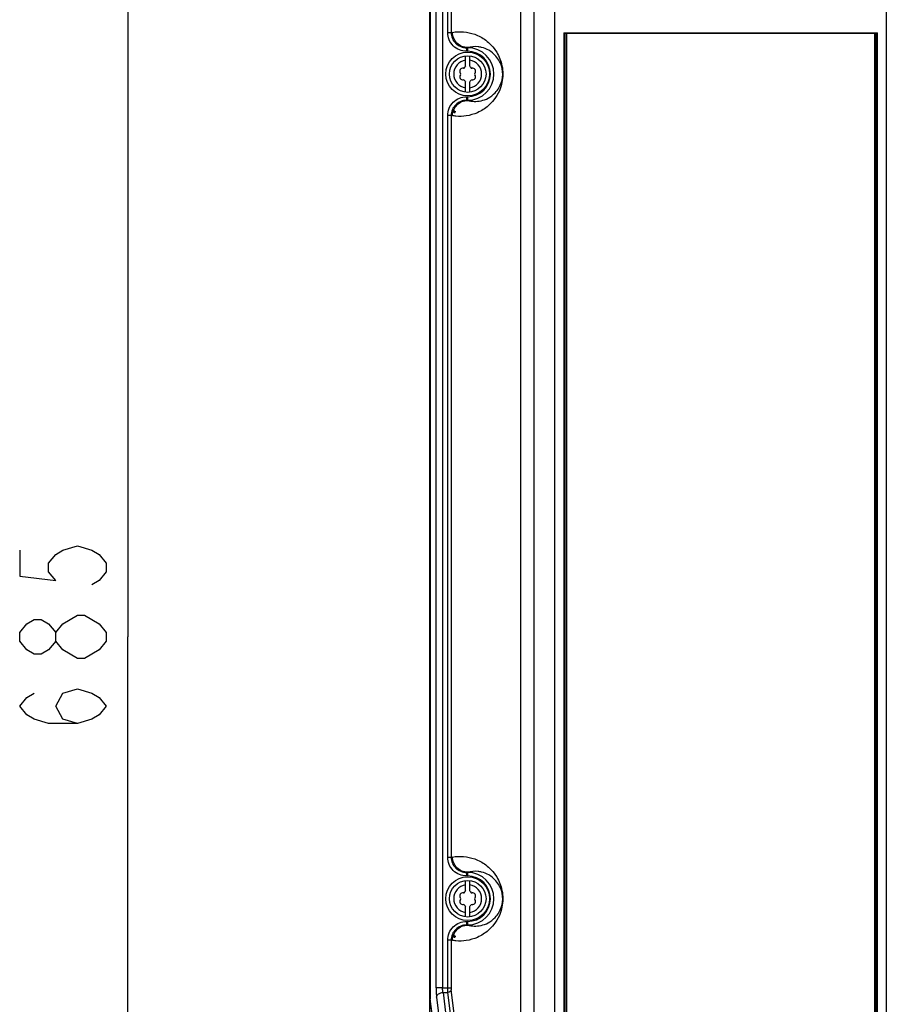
# Model space of a CAD drawing. Header units: inches. Extents: x 0 to 117, y 0 to 83.
# Tile 12 of 86: x 12 to 20, y 40 to 49. Entities that reach past the tile are written whole.
import ezdxf

# ---------------------------------------------------------------- set-up
doc = ezdxf.new("R2010")
doc.units = ezdxf.units.IN
doc.header["$LTSCALE"] = 6.431102
doc.header["$MEASUREMENT"] = 0
doc.layers.get('0').update_dxf_attribs({"linetype": 'CONTINUOUS'})
doc.styles.get("Standard").update_dxf_attribs({"font": 'txt', "width": 0.8})
doc.dimstyles.new('DIMSTYLE_4', dxfattribs={"dimtxt": 0.78125, "dimasz": 0.9375, "dimexe": 0.18, "dimexo": 0.0625, "dimgap": 0.09, "dimtad": 1, "dimdec": 0, "dimzin": 4, "dimdsep": 46, "dimtxsty": 'STANDARD', "dimblk": '_FILLED', "dimblk1": '_FILLED', "dimblk2": '_FILLED', "dimcen": 0.09, "dimadec": 0, "dimazin": 0, "dimtfac": 1, "dimtdec": 0, "dimtofl": 0, "dimtmove": 0, "dimatfit": 3, "dimldrblk": '_FILLED', "dimfxl": 1, "dimtolj": 1, "dimtzin": 4, "dimarcsym": 0})

# ---------------------------------------------------------------- blocks, each defined once
blk = doc.blocks.new('_FILLED')
at = {"color": 0, "linetype": 'BYBLOCK'}
blk.add_solid([(0, 0), (-1, 0.1667), (-1, -0.1667)], dxfattribs=at)
blk = doc.blocks.new('*D6')
at = {"color": 7, "linetype": 'CONTINUOUS'}
for p, q in [((15.8378, 57.1553), (12.5211, 57.1553)), ((13.1461, 57.1553), (13.1461, 43.6647)), ((13.1461, 30.1741), (13.1461, 43.6647)), ((17.1616, 30.1741), (12.5211, 30.1741))]:
    blk.add_line(p, q, dxfattribs=at)
at = {"color": 7, "linetype": 'CONTINUOUS', "xscale": 0.9375, "yscale": 0.9375, "zscale": 0.9375}
for p, rotation in [((13.1461, 57.1553), 90), ((13.1461, 30.1741), 270)]:
    blk.add_blockref('_FILLED', p, dxfattribs=dict(at, rotation=rotation))

msp = doc.modelspace()

# ---------------------------------------------------------------- linework, layer by layer
at = {"color": 7, "linetype": 'CONTINUOUS'}
for p, q in [((15.9288, 40.498), (15.9288, 56.8609)), ((15.9874, 56.8609), (15.9874, 40.498)), ((15.8749, 56.7262), (15.875, 40.4252)), ((15.8749, 40.4228), (15.8749, 56.7209)), ((16.8126, 56.7648), (16.8126, 31.003)), ((16.6954, 31), (16.6954, 56.6468)), ((17.0017, 30.976), (17.0017, 56.6468)), ((19.9938, 56.6468), (19.9938, 30.6297)), ((16.0339, 49.1175), (16.0339, 55.8099)), ((16.0652, 55.8088), (16.0652, 49.1186)), ((15.8698, 54.9816), (15.8698, 31.9144)), ((15.8719, 31.9144), (15.8719, 54.9816)), ((16.0339, 49.1175), (16.0652, 49.1175)), ((16.0652, 49.1176), (16.0774, 49.1197)), ((16.0652, 49.1186), (16.0775, 49.119)), ((17.0819, 49.1149), (19.9136, 49.1149)), ((17.0819, 49.1148), (17.0819, 31.1116)), ((17.0957, 31.1116), (17.0957, 49.1123)), ((17.1094, 31.1116), (17.1094, 49.1098)), ((19.886, 49.1098), (17.1094, 49.1098)), ((19.886, 49.1098), (19.886, 31.1116)), ((19.8998, 49.1123), (19.8998, 31.1116)), ((19.9136, 31.1116), (19.9136, 49.1148)), ((16.204, 48.9801), (16.2143, 48.9819)), ((16.204, 48.9801), (16.204, 48.9486)), ((16.204, 48.9801), (16.2143, 48.9801)), ((16.2143, 48.9486), (16.2143, 48.9819)), ((16.1946, 48.8138), (16.1946, 48.9074)), ((16.2146, 48.9486), (16.204, 48.9486)), ((16.2339, 48.8138), (16.2339, 48.9074)), ((16.1946, 48.5791), (16.1946, 48.6727)), ((16.2339, 48.5791), (16.2339, 48.6727)), ((16.204, 48.5379), (16.204, 48.5064)), ((16.204, 48.5379), (16.2143, 48.5379)), ((16.2143, 48.5047), (16.2143, 48.5379)), ((16.2143, 48.5047), (16.204, 48.5064)), ((16.2143, 48.5064), (16.204, 48.5064)), ((16.0339, 41.6766), (16.0339, 48.369)), ((16.0652, 48.369), (16.0339, 48.369)), ((16.0775, 48.3668), (16.0652, 48.3689)), ((16.0652, 48.3679), (16.0652, 41.6777)), ((16.0775, 48.3675), (16.0652, 48.3679)), ((16.0339, 41.6766), (16.0652, 41.6766)), ((16.0652, 41.6766), (16.0774, 41.6787)), ((16.0652, 41.6777), (16.0775, 41.6781)), ((16.204, 41.5392), (16.2143, 41.5409)), ((16.204, 41.5392), (16.204, 41.5077)), ((16.204, 41.5392), (16.2143, 41.5392)), ((16.2146, 41.5077), (16.204, 41.5077)), ((16.2143, 41.5077), (16.2143, 41.5409)), ((16.1946, 41.3729), (16.1946, 41.4665)), ((16.2339, 41.3729), (16.2339, 41.4665)), ((16.1946, 41.1381), (16.1946, 41.2318)), ((16.2339, 41.1381), (16.2339, 41.2318)), ((16.204, 41.0969), (16.204, 41.0655)), ((16.204, 41.0969), (16.2143, 41.0969)), ((16.2143, 41.0637), (16.204, 41.0655)), ((16.2143, 41.0655), (16.204, 41.0655)), ((16.2143, 41.0637), (16.2143, 41.0969)), ((16.0339, 40.498), (16.0339, 40.928)), ((16.0652, 40.928), (16.0339, 40.928)), ((16.0775, 40.9259), (16.0652, 40.928)), ((16.0652, 40.927), (16.0652, 40.498)), ((16.0775, 40.9265), (16.0652, 40.927)), ((15.8749, 40.4252), (15.875, 40.4252)), ((15.9874, 40.498), (15.9288, 40.498)), ((15.9874, 40.498), (16.0652, 40.498)), ((15.9917, 40.4563), (16.6086, 35.4318)), ((15.9917, 40.4563), (16.0349, 40.4563)), ((16.6518, 35.4318), (16.0349, 40.4563)), ((16.6831, 35.4541), (16.0662, 40.4785)), ((15.8757, 40.4056), (15.8765, 40.3974)), ((15.8762, 40.3977), (15.8765, 40.395)), ((15.8765, 40.3974), (15.8765, 40.395)), ((16.5055, 35.2745), (15.8765, 40.3974)), ((16.5055, 35.272), (15.8765, 40.395)), ((15.9331, 40.4145), (16.55, 35.3901))]:
    msp.add_line(p, q, dxfattribs=at)
for points in [[(12.1695, 44.446), (12.1695, 44.2116), (12.495, 44.1725), (12.4299, 44.2506), (12.4299, 44.3288), (12.495, 44.4069), (12.5601, 44.446), (12.6903, 44.485), (12.8205, 44.446), (12.8857, 44.4069), (12.9508, 44.3288), (12.9508, 44.2506), (12.8857, 44.1725), (12.8205, 44.1335)], [(12.495, 43.6256), (12.4299, 43.5475), (12.3648, 43.5085), (12.2997, 43.5085), (12.2346, 43.5475), (12.1695, 43.6256), (12.1695, 43.7038), (12.2346, 43.7819), (12.2997, 43.821), (12.3648, 43.821), (12.4299, 43.7819), (12.495, 43.7038)], [(12.5601, 43.7819), (12.6903, 43.86), (12.7554, 43.86)], [(12.7554, 43.86), (12.8857, 43.7819), (12.9508, 43.7038), (12.9508, 43.6256)], [(12.5601, 43.5475), (12.495, 43.6256), (12.495, 43.7038), (12.5601, 43.7819)], [(12.9508, 43.6256), (12.8857, 43.5475), (12.7554, 43.4694)], [(12.7554, 43.4694), (12.6903, 43.4694), (12.5601, 43.5475)], [(12.6903, 42.8835), (12.5601, 42.9225), (12.495, 43.0397), (12.5601, 43.1569), (12.6903, 43.196), (12.8205, 43.1569), (12.8857, 43.1178), (12.9508, 43.0397), (12.8857, 42.9616), (12.8205, 42.9225), (12.6903, 42.8835), (12.4299, 42.8835), (12.2997, 42.9225), (12.2346, 42.9616), (12.1695, 43.0397), (12.2346, 43.1178), (12.2997, 43.1569)], [(15.8749, 40.4228), (15.8749, 40.42), (15.875, 40.4171), (15.8751, 40.4143), (15.8752, 40.4114), (15.8753, 40.4086)], [(15.8753, 40.4086), (15.8755, 40.4058), (15.8757, 40.403), (15.8759, 40.4003), (15.8762, 40.3977)]]:
    msp.add_lwpolyline(points, dxfattribs=at)
for centre, radius in [((16.2143, 48.7433), 0.1969), ((16.2143, 48.7433), 0.1654), ((16.2143, 41.3023), 0.1969), ((16.2143, 41.3023), 0.1654)]:
    msp.add_circle(centre, radius, dxfattribs=at)
for centre, radius, start, end in [((16.2143, 48.7433), 0.2369, 270, 90), ((16.2143, 48.7433), 0.126, 98.98932, 261.01068), ((16.2143, 48.7433), 0.2054, 270, 89.91333), ((16.2143, 48.7433), 0.126, 278.98932, 81.01068), ((16.1701, 48.7688), 0.0278, 79.87712, 220.19102), ((16.1771, 48.8077), 0.0118, 259.87712, 340.1497), ((16.2143, 48.7943), 0.0278, 135.18239, 160.11146), ((16.2143, 48.7943), 0.0278, 19.87741, 44.81761), ((16.2515, 48.8077), 0.0118, 199.87643, 280.41818), ((16.2584, 48.7688), 0.0278, 319.87752, 99.99693), ((16.1701, 48.7178), 0.0278, 139.87752, 279.99693), ((16.1398, 48.7433), 0.0118, 319.87617, 39.95801), ((16.1771, 48.6788), 0.0118, 19.87643, 100.41818), ((16.2515, 48.6788), 0.0118, 79.87904, 160.1497), ((16.2584, 48.7178), 0.0278, 259.87732, 40.19102), ((16.2887, 48.7433), 0.0118, 139.87617, 219.95798), ((16.2143, 48.6923), 0.0278, 199.87741, 224.81761), ((16.2143, 48.6923), 0.0278, 315.18239, 340.11146), ((16.2129, 48.3665), 0.1355, 179.60526, 179.87287), ((16.2143, 41.3023), 0.2369, 270, 90), ((16.2143, 41.3023), 0.2054, 270, 89.91333), ((16.2143, 41.3023), 0.126, 98.98932, 261.01068), ((16.2143, 41.3023), 0.126, 278.98932, 81.01068), ((16.1701, 41.3278), 0.0278, 79.87712, 220.19102), ((16.1771, 41.3668), 0.0118, 259.87712, 340.1497), ((16.2143, 41.3533), 0.0278, 135.18239, 160.11146), ((16.2143, 41.3533), 0.0278, 19.87741, 44.81761), ((16.2515, 41.3668), 0.0118, 199.87643, 280.41818), ((16.2584, 41.3278), 0.0278, 319.87752, 99.99693), ((16.1701, 41.2768), 0.0278, 139.87752, 279.99693), ((16.1398, 41.3023), 0.0118, 319.87617, 39.95801), ((16.1771, 41.2379), 0.0118, 19.87643, 100.41818), ((16.2143, 41.2513), 0.0278, 199.87741, 224.81761), ((16.2143, 41.2513), 0.0278, 315.18239, 340.11146), ((16.2515, 41.2379), 0.0118, 79.87904, 160.1497), ((16.2584, 41.2768), 0.0278, 259.87732, 40.19102), ((16.2887, 41.3023), 0.0118, 139.87617, 219.95798), ((16.2129, 40.9256), 0.1355, 179.60526, 179.87287)]:
    msp.add_arc(centre, radius, start, end, dxfattribs=at)
for points, knots in [([(16.204, 48.9486), (16.182, 48.9485), (16.1374, 48.9574), (16.0808, 48.9947), (16.0428, 49.0509), (16.0337, 49.0955), (16.0339, 49.1175)], [0, 0, 0, 0, 0.249947, 0.500033, 0.750091, 1, 1, 1, 1]), ([(16.0652, 49.1176), (16.0652, 49.0996), (16.0724, 49.0633), (16.1035, 49.0175), (16.1497, 48.9872), (16.1861, 48.9801), (16.204, 48.9801)], [0, 0, 0, 0, 0.24998, 0.499972, 0.749999, 1, 1, 1, 1]), ([(16.0775, 49.119), (16.094, 49.1218), (16.1273, 49.1263), (16.1951, 49.1242), (16.2826, 49.1053), (16.3667, 49.06), (16.432, 49.002), (16.4888, 48.9278), (16.5341, 48.8127), (16.5335, 48.6894), (16.5005, 48.5859), (16.4583, 48.5149), (16.3924, 48.4451), (16.3083, 48.3915), (16.2361, 48.3707), (16.2018, 48.3656)], [0, 0, 0, 0, 0.041498, 0.082726, 0.167099, 0.260488, 0.31527, 0.382306, 0.489961, 0.614971, 0.678272, 0.757259, 0.816811, 0.914247, 1, 1, 1, 1]), ([(16.2143, 48.9819), (16.1965, 48.9819), (16.1605, 48.9892), (16.1151, 49.0199), (16.0847, 49.0656), (16.0775, 49.1018), (16.0775, 49.1197)], [0, 0, 0, 0, 0.249038, 0.498685, 0.749166, 1, 1, 1, 1]), ([(17.0819, 49.1148), (17.0832, 49.1148), (17.0878, 49.1146), (17.0926, 49.1137), (17.0957, 49.1123)], [0, 0, 0, 0, 0.276204, 1, 1, 1, 1]), ([(17.0957, 49.1123), (17.0966, 49.1119), (17.101, 49.1103), (17.1058, 49.1098), (17.1094, 49.1098)], [0, 0, 0, 0, 0.212111, 1, 1, 1, 1]), ([(19.886, 49.1098), (19.8873, 49.1098), (19.892, 49.11), (19.8967, 49.1109), (19.8998, 49.1123)], [0, 0, 0, 0, 0.276253, 1, 1, 1, 1]), ([(19.8998, 49.1123), (19.9007, 49.1127), (19.9051, 49.1143), (19.9099, 49.1148), (19.9136, 49.1148)], [0, 0, 0, 0, 0.212147, 1, 1, 1, 1]), ([(16.3404, 48.9832), (16.3297, 48.9858), (16.288, 48.9933), (16.2445, 48.99), (16.2143, 48.9819)], [0, 0, 0, 0, 0.260082, 1, 1, 1, 1]), ([(16.2143, 48.5047), (16.2334, 48.4995), (16.2738, 48.4936), (16.337, 48.4997), (16.4039, 48.5241), (16.4592, 48.5662), (16.5072, 48.63), (16.536, 48.7142), (16.5279, 48.7987), (16.5016, 48.8619), (16.4663, 48.9135), (16.4105, 48.9588), (16.3625, 48.9777), (16.3404, 48.9832)], [0, 0, 0, 0, 0.075945, 0.154544, 0.240759, 0.345303, 0.41558, 0.54435, 0.67567, 0.730311, 0.805202, 0.912682, 1, 1, 1, 1]), ([(16.0339, 48.369), (16.0337, 48.391), (16.0429, 48.4356), (16.0808, 48.4918), (16.1374, 48.5292), (16.182, 48.538), (16.204, 48.5379)], [0, 0, 0, 0, 0.249901, 0.499953, 0.750045, 1, 1, 1, 1]), ([(16.204, 48.5064), (16.1861, 48.5064), (16.1497, 48.4994), (16.1035, 48.469), (16.0724, 48.4233), (16.0652, 48.3869), (16.0652, 48.3689)], [0, 0, 0, 0, 0.249976, 0.499991, 0.749998, 1, 1, 1, 1]), ([(16.0775, 48.3675), (16.0776, 48.3853), (16.0849, 48.4213), (16.1153, 48.4668), (16.1607, 48.4974), (16.1965, 48.5046), (16.2143, 48.5047)], [0, 0, 0, 0, 0.250736, 0.501072, 0.75086, 1, 1, 1, 1]), ([(16.0863, 48.4244), (16.0864, 48.4194), (16.0906, 48.409), (16.101, 48.4048), (16.106, 48.4048)], [0, 0, 0, 0, 0.499332, 1, 1, 1, 1]), ([(16.2018, 48.3656), (16.1711, 48.361), (16.1289, 48.3595), (16.0878, 48.3655), (16.0775, 48.3675)], [0, 0, 0, 0, 0.748146, 1, 1, 1, 1]), ([(16.0815, 48.4141), (16.0816, 48.4094), (16.0862, 48.3997), (16.0962, 48.396), (16.1011, 48.3959)], [0, 0, 0, 0, 0.486795, 1, 1, 1, 1]), ([(16.1018, 48.3978), (16.0968, 48.3978), (16.0864, 48.402), (16.0822, 48.4124), (16.0822, 48.4174)], [0, 0, 0, 0, 0.500195, 1, 1, 1, 1]), ([(16.204, 41.5077), (16.182, 41.5076), (16.1374, 41.5164), (16.0808, 41.5538), (16.0428, 41.61), (16.0337, 41.6546), (16.0339, 41.6766)], [0, 0, 0, 0, 0.249947, 0.500033, 0.750091, 1, 1, 1, 1]), ([(16.0652, 41.6766), (16.0652, 41.6587), (16.0724, 41.6223), (16.1035, 41.5766), (16.1497, 41.5462), (16.1861, 41.5392), (16.204, 41.5392)], [0, 0, 0, 0, 0.24998, 0.499972, 0.749999, 1, 1, 1, 1]), ([(16.0775, 41.6781), (16.094, 41.6809), (16.1273, 41.6854), (16.1951, 41.6833), (16.2826, 41.6644), (16.3667, 41.6191), (16.432, 41.5611), (16.4888, 41.4868), (16.5341, 41.3718), (16.5335, 41.2484), (16.5005, 41.1449), (16.4583, 41.0739), (16.3924, 41.0042), (16.3083, 40.9506), (16.2361, 40.9298), (16.2018, 40.9247)], [0, 0, 0, 0, 0.041498, 0.082726, 0.167099, 0.260488, 0.31527, 0.382306, 0.489961, 0.614971, 0.678272, 0.757259, 0.816811, 0.914247, 1, 1, 1, 1]), ([(16.2143, 41.5409), (16.1965, 41.541), (16.1605, 41.5482), (16.1151, 41.579), (16.0847, 41.6247), (16.0775, 41.6608), (16.0775, 41.6787)], [0, 0, 0, 0, 0.249038, 0.498685, 0.749166, 1, 1, 1, 1]), ([(16.3404, 41.5423), (16.3297, 41.5449), (16.288, 41.5523), (16.2445, 41.5491), (16.2143, 41.5409)], [0, 0, 0, 0, 0.260082, 1, 1, 1, 1]), ([(16.2143, 41.0637), (16.2334, 41.0585), (16.2738, 41.0527), (16.337, 41.0587), (16.4039, 41.0832), (16.4592, 41.1253), (16.5072, 41.1891), (16.536, 41.2732), (16.5279, 41.3578), (16.5016, 41.4209), (16.4663, 41.4725), (16.4105, 41.5178), (16.3625, 41.5368), (16.3404, 41.5423)], [0, 0, 0, 0, 0.075945, 0.154544, 0.240759, 0.345303, 0.41558, 0.54435, 0.67567, 0.730311, 0.805202, 0.912682, 1, 1, 1, 1]), ([(16.0339, 40.928), (16.0337, 40.9501), (16.0429, 40.9947), (16.0808, 41.0508), (16.1374, 41.0882), (16.182, 41.097), (16.204, 41.0969)], [0, 0, 0, 0, 0.249901, 0.499953, 0.750045, 1, 1, 1, 1]), ([(16.204, 41.0655), (16.1861, 41.0655), (16.1497, 41.0584), (16.1035, 41.0281), (16.0724, 40.9823), (16.0652, 40.946), (16.0652, 40.928)], [0, 0, 0, 0, 0.249976, 0.499991, 0.749998, 1, 1, 1, 1]), ([(16.0775, 40.9265), (16.0776, 40.9444), (16.0849, 40.9804), (16.1153, 41.0259), (16.1607, 41.0564), (16.1965, 41.0637), (16.2143, 41.0637)], [0, 0, 0, 0, 0.250736, 0.501072, 0.75086, 1, 1, 1, 1]), ([(16.0815, 40.9732), (16.0816, 40.9685), (16.0862, 40.9587), (16.0962, 40.955), (16.1011, 40.955)], [0, 0, 0, 0, 0.486795, 1, 1, 1, 1]), ([(16.1018, 40.9569), (16.0968, 40.9569), (16.0864, 40.9611), (16.0822, 40.9715), (16.0822, 40.9765)], [0, 0, 0, 0, 0.500195, 1, 1, 1, 1]), ([(16.0863, 40.9835), (16.0864, 40.9785), (16.0906, 40.9681), (16.101, 40.9639), (16.106, 40.9638)], [0, 0, 0, 0, 0.499332, 1, 1, 1, 1]), ([(16.2018, 40.9247), (16.1711, 40.9201), (16.1289, 40.9186), (16.0878, 40.9246), (16.0775, 40.9265)], [0, 0, 0, 0, 0.748146, 1, 1, 1, 1]), ([(15.875, 40.4252), (15.8751, 40.4235), (15.8751, 40.417), (15.8754, 40.4104), (15.8757, 40.4056)], [0, 0, 0, 0, 0.260771, 1, 1, 1, 1]), ([(15.9288, 40.498), (15.9288, 40.4903), (15.9292, 40.4624), (15.9306, 40.4345), (15.9331, 40.4145)], [0, 0, 0, 0, 0.275764, 1, 1, 1, 1]), ([(15.9331, 40.4145), (15.9344, 40.4258), (15.9474, 40.4422), (15.9704, 40.453), (15.9844, 40.4558), (15.9917, 40.4563)], [0, 0, 0, 0, 0.445249, 0.715646, 1, 1, 1, 1]), ([(15.9917, 40.4563), (15.991, 40.4592), (15.9883, 40.473), (15.9874, 40.487), (15.9874, 40.498)], [0, 0, 0, 0, 0.215609, 1, 1, 1, 1]), ([(16.0349, 40.4563), (16.0347, 40.4593), (16.0341, 40.4732), (16.0339, 40.4871), (16.0339, 40.498)], [0, 0, 0, 0, 0.214335, 1, 1, 1, 1]), ([(16.0662, 40.4785), (16.0654, 40.4725), (16.0559, 40.4605), (16.0423, 40.4567), (16.0349, 40.4563)], [0, 0, 0, 0, 0.447515, 1, 1, 1, 1]), ([(16.0652, 40.498), (16.0652, 40.4962), (16.0652, 40.4897), (16.0656, 40.4832), (16.0662, 40.4785)], [0, 0, 0, 0, 0.275498, 1, 1, 1, 1])]:
    msp.add_open_spline(points, degree=3, knots=knots, dxfattribs=at)

# ---------------------------------------------------------------- dimensions: what is measured, and where the dimension line sits
dim = msp.add_linear_dim(base=(13.1461, 30.1741), p1=(15.8378, 57.1553), p2=(17.1616, 30.1741), angle=270, dimstyle='DIMSTYLE_4', dxfattribs=at)
dim.commit()
dim.dimension.update_dxf_attribs({"geometry": '*D6', "text_midpoint": (12.9508, 42.7272), "dimtype": 160})

doc.saveas('drawing.dxf')
